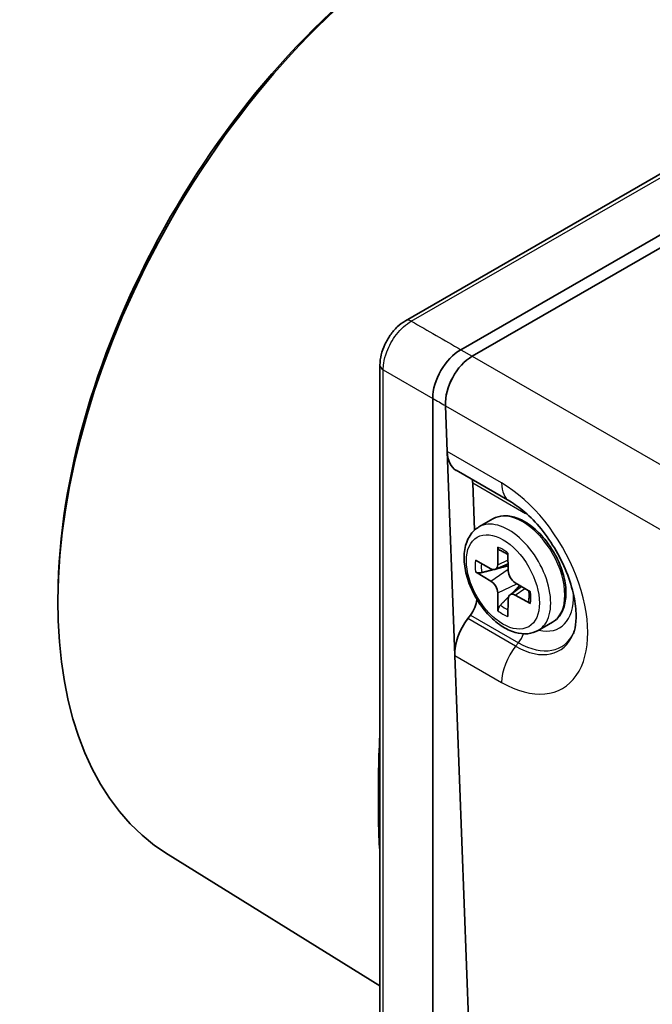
# Model space of a CAD drawing. Header units: millimetres. Extents: x 0 to 210, y 0 to 149.
# Tile 11 of 26: x 126.55 to 134.51, y 122.25 to 134.63. Entities that reach past the tile are written whole.
import ezdxf

# ---------------------------------------------------------------- set-up
doc = ezdxf.new("R2010")
doc.units = ezdxf.units.MM
doc.header["$LTSCALE"] = 0.5
doc.layers.add('Sichtbar (ISO)', color=7, linetype='Continuous', lineweight=35)
doc.layers.add('Sichtbar schmal (ISO)', color=7, linetype='Continuous', lineweight=25)

msp = doc.modelspace()

# ---------------------------------------------------------------- linework, layer by layer
at = {"layer": 'Sichtbar (ISO)'}
for p, q in [((140.914, 136.325), (131.401, 130.847)), ((141.642, 135.98), (132.096, 130.483)), ((132.239, 130.401), (141.714, 135.857)), ((131.078, 130.289), (131.078, 119.271)), ((131.742, 129.871), (131.742, 120.481)), ((131.901, 129.779), (131.901, 129.78)), ((131.923, 129.202), (131.901, 129.779)), ((132.02, 126.637), (131.923, 129.202)), ((132.038, 128.966), (132.713, 128.577)), ((132.268, 128.213), (132.245, 128.808)), ((132.323, 128.254), (132.5, 128.355)), ((132.563, 127.998), (132.56, 127.778)), ((132.693, 127.702), (132.689, 127.926)), ((132.473, 127.728), (132.281, 127.835)), ((132.53, 127.721), (132.691, 127.792)), ((132.281, 127.689), (132.473, 127.574)), ((127.031, 127.532), (127.029, 127.452)), ((132.972, 127.437), (132.78, 127.551)), ((132.56, 127.424), (132.563, 127.2)), ((132.715, 127.401), (132.858, 127.505)), ((132.78, 127.398), (132.972, 127.291)), ((132.689, 127.127), (132.693, 127.347)), ((132.183, 127.101), (132.218, 127.146)), ((133.071, 126.954), (133.248, 127.055)), ((132.237, 120.93), (132.02, 126.637)), ((128.413, 124.135), (131.078, 122.483))]:
    msp.add_line(p, q, dxfattribs=at)
for centre, major_axis, ratio, start_param, end_param in [((131.954, 130.135), (-3.477, -6.038), 0.578093, 3.160146, 6.264632), ((131.884, 130.175), (-3.426, -5.949), 0.578093, 3.955925, 5.468853), ((132.096, 130.074), (-0.25, -0.433), 0.578093, 3.925057, 5.495853), ((132.255, 129.983), (-0.232, -0.443), 0.60327, 3.900469, 5.470262), ((132.255, 129.983), (0.232, 0.443), 0.603302, 0.759951, 2.330747), ((132.277, 129.405), (-0.232, -0.443), 0.60327, 5.471265, 6.258597), ((132.068, 128.706), (-0.116, -0.222), 0.60327, 2.329672, 2.543368), ((132.472, 127.831), (0.062, -0.108), 0.578093, 5.517174, 7.053064), ((132.781, 127.653), (-0.062, 0.108), 0.578093, 0.804785, 2.340675), ((132.472, 127.473), (0.062, -0.108), 0.578093, 0.804785, 2.340675), ((132.781, 127.295), (-0.062, 0.108), 0.578093, 5.517174, 7.053064), ((132.122, 127.276), (0.116, 0.222), 0.60327, 4.424068, 5.313014), ((132.374, 126.841), (0.232, 0.443), 0.60327, 1.282475, 2.329672)]:
    msp.add_ellipse(centre, major_axis=major_axis, ratio=ratio, start_param=start_param, end_param=end_param, dxfattribs=at)
for points, knots in [([(131.401, 130.847), (131.364, 130.826), (131.329, 130.799), (131.264, 130.738), (131.235, 130.703), (131.182, 130.629), (131.159, 130.589), (131.121, 130.506), (131.105, 130.463), (131.084, 130.376), (131.078, 130.332), (131.078, 130.289)], [0, 0, 0, 0, 0.0218814, 0.0218814, 0.0437628, 0.0437628, 0.0656442, 0.0656442, 0.0875257, 0.0875257, 0.1094071, 0.1094071, 0.1094071, 0.1094071]), ([(132.713, 128.577), (132.771, 128.543), (132.836, 128.497), (132.97, 128.381), (133.04, 128.309), (133.174, 128.145), (133.238, 128.052), (133.352, 127.855), (133.402, 127.751), (133.479, 127.547), (133.507, 127.447), (133.541, 127.265), (133.548, 127.183), (133.545, 127.048), (133.537, 126.993), (133.522, 126.938), (133.517, 126.925), (133.512, 126.914)], [0, 0, 0, 0, 0.248989, 0.248989, 0.510962, 0.510962, 0.783137, 0.783137, 1.059055, 1.059055, 1.331354, 1.331354, 1.593045, 1.593045, 1.841188, 1.841188, 1.93673, 1.93673, 1.93673, 1.93673]), ([(132.5, 128.355), (132.54, 128.379), (132.586, 128.392), (132.685, 128.397), (132.739, 128.388), (132.852, 128.349), (132.911, 128.317), (133.025, 128.234), (133.081, 128.182), (133.183, 128.065), (133.23, 127.999), (133.309, 127.86), (133.342, 127.787), (133.391, 127.641), (133.408, 127.567), (133.422, 127.426), (133.419, 127.358), (133.394, 127.237), (133.372, 127.183), (133.315, 127.104), (133.284, 127.076), (133.248, 127.055)], [5.499721, 5.499721, 5.499721, 5.499721, 5.78345, 5.78345, 6.086683, 6.086683, 6.413901, 6.413901, 6.745156, 6.745156, 7.074619, 7.074619, 7.403236, 7.403236, 7.732736, 7.732736, 8.064008, 8.064008, 8.39083, 8.39083, 8.641314, 8.641314, 8.641314, 8.641314]), ([(133.071, 126.954), (133.031, 126.93), (132.985, 126.916), (132.886, 126.907), (132.833, 126.913), (132.72, 126.945), (132.661, 126.974), (132.543, 127.053), (132.486, 127.104), (132.381, 127.219), (132.333, 127.284), (132.252, 127.421), (132.218, 127.494), (132.166, 127.642), (132.149, 127.716), (132.134, 127.861), (132.136, 127.931), (132.164, 128.059), (132.188, 128.117), (132.251, 128.201), (132.284, 128.231), (132.323, 128.254)], [2.358128, 2.358128, 2.358128, 2.358128, 2.615403, 2.615403, 2.897265, 2.897265, 3.224175, 3.224175, 3.567003, 3.567003, 3.907164, 3.907164, 4.245294, 4.245294, 4.585002, 4.585002, 4.927854, 4.927854, 5.258243, 5.258243, 5.499721, 5.499721, 5.499721, 5.499721]), ([(132.585, 127.961), (132.583, 127.961), (132.581, 127.962), (132.575, 127.966), (132.57, 127.971), (132.565, 127.982), (132.563, 127.991), (132.563, 127.998)], [0.05419747, 0.05419747, 0.05419747, 0.05419747, 0.05595717, 0.05595717, 0.06156138, 0.06156138, 0.06725817, 0.06725817, 0.06725817, 0.06725817]), ([(132.585, 127.961), (132.592, 127.958), (132.599, 127.955), (132.614, 127.949), (132.622, 127.945), (132.638, 127.937), (132.645, 127.932), (132.661, 127.923), (132.669, 127.917), (132.681, 127.908), (132.686, 127.905), (132.69, 127.902)], [6.0812403, 6.0812403, 6.0812403, 6.0812403, 6.1614048, 6.1614048, 6.2415693, 6.2415693, 6.3217338, 6.3217338, 6.4018983, 6.4018983, 6.4429324, 6.4429324, 6.4429324, 6.4429324]), ([(132.358, 127.68), (132.351, 127.678), (132.342, 127.677), (132.326, 127.676), (132.315, 127.677), (132.297, 127.681), (132.288, 127.685), (132.281, 127.689)], [0.05146374, 0.05146374, 0.05146374, 0.05146374, 0.05595717, 0.05595717, 0.06156138, 0.06156138, 0.06725817, 0.06725817, 0.06725817, 0.06725817]), ([(132.951, 127.449), (132.952, 127.444), (132.953, 127.439), (132.954, 127.424), (132.955, 127.414), (132.955, 127.395), (132.955, 127.386), (132.955, 127.369), (132.954, 127.36), (132.952, 127.344), (132.951, 127.336), (132.95, 127.329)], [1.4107536, 1.4107536, 1.4107536, 1.4107536, 1.4520953, 1.4520953, 1.5322487, 1.5322487, 1.6124021, 1.6124021, 1.6925555, 1.6925555, 1.7727088, 1.7727088, 1.7727088, 1.7727088]), ([(132.563, 127.2), (132.563, 127.208), (132.565, 127.218), (132.57, 127.235), (132.575, 127.245), (132.584, 127.259), (132.589, 127.266), (132.594, 127.271)], [0.02255835, 0.02255835, 0.02255835, 0.02255835, 0.02825515, 0.02825515, 0.03385935, 0.03385935, 0.03835278, 0.03835278, 0.03835278, 0.03835278]), ([(132.972, 127.291), (132.965, 127.295), (132.959, 127.3), (132.951, 127.311), (132.949, 127.317), (132.949, 127.325), (132.949, 127.327), (132.95, 127.329)], [0.02255835, 0.02255835, 0.02255835, 0.02255835, 0.02825515, 0.02825515, 0.03385935, 0.03385935, 0.03557914, 0.03557914, 0.03557914, 0.03557914])]:
    msp.add_open_spline(points, degree=3, knots=knots, dxfattribs=at)
for points, weights in [([(132.549, 127.729), (132.628, 127.749), (132.692, 127.766)], [1.03798604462, 1.04504029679, 1.03898130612]), ([(132.358, 127.68), (132.437, 127.7), (132.503, 127.717)], [1.00901411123, 1.02491963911, 1.03310436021]), ([(132.836, 127.518), (132.792, 127.473), (132.737, 127.416)], [1.03889042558, 1.04485033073, 1.03852130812]), ([(132.698, 127.377), (132.651, 127.329), (132.594, 127.271)], [1.03286765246, 1.02469118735, 1.00901411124])]:
    msp.add_rational_spline(points, weights, degree=2, dxfattribs=at)
at = {"layer": 'Sichtbar schmal (ISO)'}
for p, q in [((131.473, 130.842), (140.986, 136.319)), ((132.096, 130.483), (132.239, 130.401)), ((132.239, 130.401), (144.467, 123.359)), ((131.12, 119.212), (131.12, 130.229)), ((131.12, 130.229), (131.742, 129.871)), ((131.901, 129.779), (144.116, 122.745)), ((132.609, 128.807), (131.923, 129.202)), ((132.245, 128.808), (132.909, 128.425)), ((132.56, 127.778), (132.691, 127.841)), ((132.473, 127.574), (132.692, 127.722)), ((132.56, 127.424), (132.799, 127.54)), ((132.78, 127.398), (132.9, 127.48)), ((132.218, 127.146), (132.821, 126.798)), ((132.785, 126.754), (132.183, 127.101)), ((132.821, 126.798), (132.785, 126.754)), ((132.02, 126.637), (132.609, 126.299))]:
    msp.add_line(p, q, dxfattribs=at)
for centre, major_axis, ratio, start_param, end_param in [((131.476, 130.717), (-0.075, 0.13), 0.578093, 5.525901, 6.283185), ((131.228, 130.289), (-0.15, 0), 0.575862, 0, 0.759218), ((132.609, 127.553), (0.766, -1.329), 0.578093, 5.499721, 8.641314), ((132.962, 129.01), (-0.25, -0.433), 0.578093, 5.495853, 6.283185), ((132.874, 127.705), (-0.374, 0.65), 0.578093, 3.141593, 6.283185), ((132.732, 128.324), (-0.125, -0.217), 0.578093, 2.354261, 2.396773), ((132.909, 127.726), (0.427, -0.742), 0.578093, 2.311782, 2.358128), ((132.697, 127.604), (0.374, -0.65), 0.578093, 0, 3.141593), ((132.626, 127.563), (-0.248, 0.43), 0.578093, 5.319107, 5.680335), ((132.626, 127.563), (0.248, -0.43), 0.578093, 3.748311, 4.109538), ((132.656, 127.58), (-0.214, 0.372), 0.578093, 0.671527, 0.990746), ((132.626, 127.563), (-0.248, 0.43), 0.578093, 3.748311, 4.109538), ((132.909, 127.726), (0.427, -0.742), 0.578093, 5.780961, 7.112996), ((132.656, 127.58), (-0.214, 0.372), 0.578093, 2.154714, 2.47355), ((132.626, 127.563), (0.248, -0.43), 0.578093, 5.319107, 5.680335), ((132.785, 127.654), (0.549, -0.954), 0.578093, 5.499721, 6.704584), ((132.821, 127.675), (0.535, -0.929), 0.578093, 5.499721, 6.670053), ((132.732, 126.924), (0.125, 0.217), 0.578093, 4.448656, 4.971798), ((132.962, 126.502), (-0.25, -0.433), 0.578093, 4.448656, 5.495853)]:
    msp.add_ellipse(centre, major_axis=major_axis, ratio=ratio, start_param=start_param, end_param=end_param, dxfattribs=at)
msp.add_ellipse((132.626, 127.563), major_axis=(0.324, -0.563), ratio=0.578093, dxfattribs=at)
for points, knots in [([(131.12, 130.229), (131.119, 130.256), (131.122, 130.284), (131.133, 130.36), (131.146, 130.408), (131.193, 130.532), (131.235, 130.608), (131.342, 130.746), (131.407, 130.804), (131.473, 130.842)], [-0.1094071, -0.1094071, -0.1094071, -0.1094071, -0.0957312, -0.0957312, -0.0738498, -0.0738498, -0.0388395, -0.0388395, 0, 0, 0, 0]), ([(131.078, 125.695), (131.066, 125.527), (131.06, 125.361), (131.053, 124.939), (131.053, 124.692), (131.062, 124.335), (131.068, 124.214), (131.078, 124.096)], [-0.4875724, -0.4875724, -0.4875724, -0.4875724, -0.3721873, -0.3721873, -0.1875362, -0.1875362, -0.0894391, -0.0894391, -0.0894391, -0.0894391])]:
    msp.add_open_spline(points, degree=3, knots=knots, dxfattribs=at)
for points in [[(131.473, 130.842), (131.681, 130.722), (131.888, 130.603), (132.096, 130.483)], [(131.742, 129.871), (131.795, 129.84), (131.848, 129.81), (131.901, 129.78)]]:
    msp.add_open_spline(points, degree=3, dxfattribs=at)

doc.saveas('drawing.dxf')
